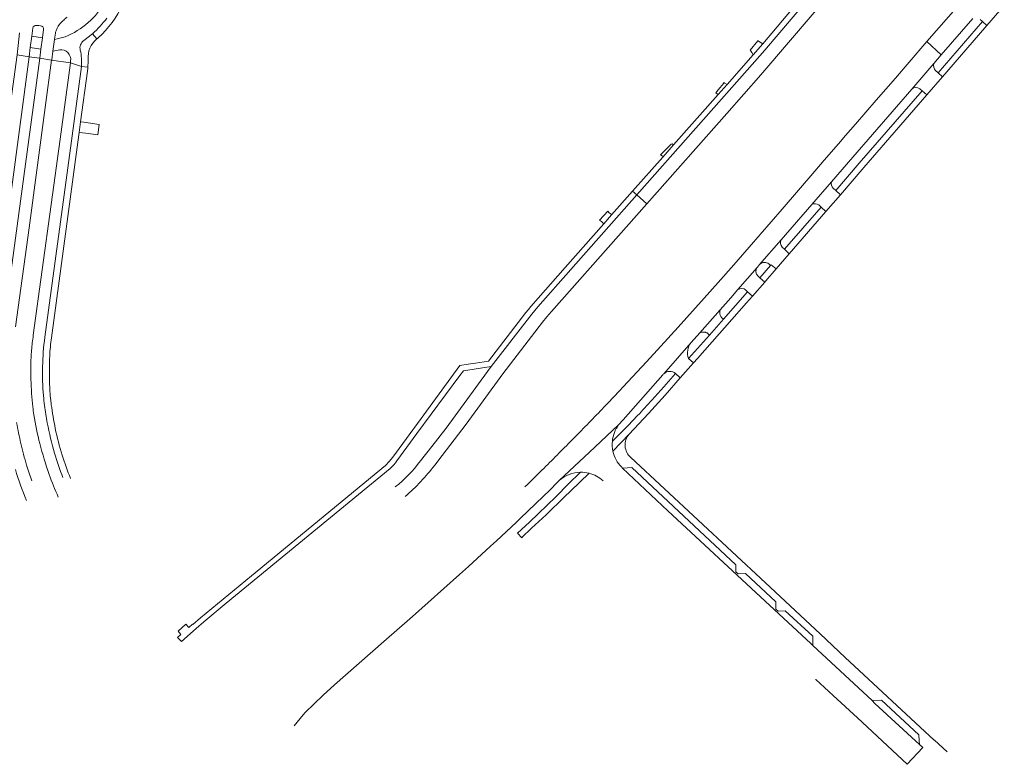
# Model space of a CAD drawing. Extents: x 152048 to 156914, y 461460 to 468786.
# Tile 255 of 256: x 154814 to 155118, y 467584 to 467814. Entities that reach past the tile are written whole.
import ezdxf

# ---------------------------------------------------------------- set-up
doc = ezdxf.new("R2010")
doc.units = 0
doc.header["$LTSCALE"] = 0.75
for name, color, linetype, lineweight in [('B-RO-VH-VERHARDING_ASFALT-GV', 251, 'CONTINUOUS', 18), ('B-RO-VH-VERHARDING_BETONSTRAATSTEEN-GV', 251, 'CONTINUOUS', 18), ('B-RO-VH-VERHARDING_TEGEL-GV', 251, 'CONTINUOUS', 18)]:
    doc.layers.add(name, color=color, linetype=linetype, lineweight=lineweight)

msp = doc.modelspace()

# ---------------------------------------------------------------- linework, layer by layer
at = {"layer": 'B-RO-VH-VERHARDING_ASFALT-GV'}
for points in [[(155107.007, 467822.54), (155093.706, 467807.195), (155098.118, 467803.083), (155107.853, 467814.317)], [(155107.007, 467822.54), (155093.706, 467807.195), (155098.118, 467803.083), (155107.853, 467814.317)], [(154813.829, 467809.866), (154813.44, 467805.925), (154813.107, 467803.064), (154816.811, 467802.517), (154817.19, 467805.351), (154817.681, 467808.835), (154817.994, 467811.345)], [(154813.829, 467809.866), (154813.44, 467805.925), (154813.107, 467803.064), (154816.811, 467802.517), (154817.19, 467805.351), (154817.681, 467808.835), (154817.994, 467811.345)], [(154819.062, 467812.162), (154819.772, 467812.102), (154820.317, 467812.056)], [(154819.062, 467812.162), (154819.772, 467812.102), (154820.317, 467812.056)], [(154821.265, 467810.914), (154820.897, 467808.298), (154820.448, 467804.822), (154820.103, 467802.067), (154823.767, 467801.485), (154823.78, 467801.579), (154824.14, 467804.184), (154824.665, 467807.87), (154824.668, 467807.894), (154824.936, 467809.773)], [(154821.265, 467810.914), (154820.897, 467808.298), (154820.448, 467804.822), (154820.103, 467802.067), (154823.767, 467801.485), (154823.78, 467801.579), (154824.14, 467804.184), (154824.665, 467807.87), (154824.668, 467807.894), (154824.936, 467809.773)], [(154827.91, 467808.677), (154824.665, 467807.87), (154824.14, 467804.184), (154826.256, 467804.607)], [(154827.91, 467808.677), (154824.665, 467807.87), (154824.14, 467804.184), (154826.256, 467804.607)], [(154833.64, 467807.466), (154835.471, 467808.853)], [(154833.64, 467807.466), (154835.471, 467808.853)], [(155012.507, 467704.776), (155012.52, 467704.791), (155021.021, 467714.406), (155023.634, 467717.369), (155029.939, 467724.518), (155033.174, 467728.187), (155035.388, 467730.726), (155041.37, 467737.586), (155041.419, 467737.65), (155042.098, 467738.434), (155048.72, 467746.075), (155058.173, 467756.984), (155064.227, 467763.971), (155070.79, 467771.545), (155088.988, 467792.546), (155095.813, 467800.423), (155098.118, 467803.083), (155093.706, 467807.195), (155088.192, 467800.834), (155083.952, 467795.939), (155078.074, 467789.15), (155071.69, 467781.767), (155068.583, 467778.179), (155066.386, 467775.646), (155062.023, 467770.614), (155059.112, 467767.252), (155054.059, 467761.403), (155049.013, 467755.548), (155038.849, 467743.839), (155034.118, 467738.354), (155029.341, 467732.907), (155024.998, 467728.034), (155016.991, 467719.165), (155011.658, 467713.31), (155007.22, 467708.487), (155000, 467700.718), (154998.891, 467699.53), (154995.257, 467695.692)], [(155012.507, 467704.776), (155012.52, 467704.791), (155021.021, 467714.406), (155023.634, 467717.369), (155029.939, 467724.518), (155033.174, 467728.187), (155035.388, 467730.726), (155041.37, 467737.586), (155041.419, 467737.65), (155042.098, 467738.434), (155048.72, 467746.075), (155058.173, 467756.984), (155064.227, 467763.971), (155070.79, 467771.545), (155088.988, 467792.546), (155095.813, 467800.423), (155098.118, 467803.083), (155093.706, 467807.195), (155088.192, 467800.834), (155083.952, 467795.939), (155078.074, 467789.15), (155071.69, 467781.767), (155068.583, 467778.179), (155066.386, 467775.646), (155062.023, 467770.614), (155059.112, 467767.252), (155054.059, 467761.403), (155049.013, 467755.548), (155038.849, 467743.839), (155034.118, 467738.354), (155029.341, 467732.907), (155024.998, 467728.034), (155016.991, 467719.165), (155011.658, 467713.31), (155007.22, 467708.487), (155000, 467700.718), (154998.891, 467699.53), (154995.257, 467695.692)], [(154805.59, 467719.052), (154816.811, 467802.517), (154813.107, 467803.064), (154811.179, 467788.814), (154801.965, 467719.808)], [(154805.59, 467719.052), (154816.811, 467802.517), (154813.107, 467803.064), (154811.179, 467788.814), (154801.965, 467719.808)], [(154812.667, 467719.208), (154816.802, 467749.756), (154821.786, 467786.894), (154823.767, 467801.485), (154820.103, 467802.067), (154808.737, 467717.733)], [(154812.667, 467719.208), (154816.802, 467749.756), (154821.786, 467786.894), (154823.767, 467801.485), (154820.103, 467802.067), (154808.737, 467717.733)], [(154829.615, 467801.236), (154829.539, 467800.672), (154832.928, 467799.538)], [(154829.615, 467801.236), (154829.539, 467800.672), (154832.928, 467799.538)], [(154821.648, 467716.026), (154829.835, 467776.631), (154832.928, 467799.538), (154829.539, 467800.672), (154826.368, 467777.078), (154818.098, 467716.643)], [(154821.648, 467716.026), (154829.835, 467776.631), (154832.928, 467799.538), (154829.539, 467800.672), (154826.368, 467777.078), (154818.098, 467716.643)], [(154898.53, 467596.289), (154901.31, 467599.619), (154901.988, 467600.323), (154907.538, 467605.706), (154911.022, 467608.872), (154926.219, 467622.256), (154926.239, 467622.273), (154934.995, 467629.964), (154935.01, 467629.977), (154949.573, 467642.875), (154952.343, 467645.358), (154959.141, 467651.615), (154960.941, 467653.322), (154966.986, 467658.963), (154968.365, 467660.283), (154975.327, 467666.969), (154977.451, 467669.035), (154979.566, 467671.111), (154980.429, 467671.947), (154989.546, 467680.497), (154998.615, 467689.005), (155000, 467690.59), (155012.246, 467704.483)], [(154898.53, 467596.289), (154901.31, 467599.619), (154901.988, 467600.323), (154907.538, 467605.706), (154911.022, 467608.872), (154926.219, 467622.256), (154926.239, 467622.273), (154934.995, 467629.964), (154935.01, 467629.977), (154949.573, 467642.875), (154952.343, 467645.358), (154959.141, 467651.615), (154960.941, 467653.322), (154966.986, 467658.963), (154968.365, 467660.283), (154975.327, 467666.969), (154977.451, 467669.035), (154979.566, 467671.111), (154980.429, 467671.947), (154989.546, 467680.497), (154998.615, 467689.005), (155000, 467690.59), (155012.246, 467704.483)], [(154998.615, 467689.005), (154989.546, 467680.497), (154980.429, 467671.947)], [(154998.615, 467689.005), (154989.546, 467680.497), (154980.429, 467671.947)], [(154985.943, 467686.096), (154984.79, 467684.924)], [(154985.943, 467686.096), (154984.79, 467684.924)], [(155059.48, 467610.591), (155059.467, 467610.577), (155064.768, 467605.648), (155072.261, 467598.682), (155072.267, 467598.676), (155087.608, 467584.412), (155087.629, 467584.394), (155092.432, 467589.545), (155091.402, 467590.506), (155077.635, 467603.164), (155076.795, 467604.019), (155058.51, 467621.048), (155057.915, 467621.595), (155050.892, 467628.084), (155013.83, 467662.573), (154999.801, 467675.719), (154999.469, 467676.043)], [(155059.48, 467610.591), (155059.467, 467610.577), (155064.768, 467605.648), (155072.261, 467598.682), (155072.267, 467598.676), (155087.608, 467584.412), (155087.629, 467584.394), (155092.432, 467589.545), (155091.402, 467590.506), (155077.635, 467603.164), (155076.795, 467604.019), (155058.51, 467621.048), (155057.915, 467621.595), (155050.892, 467628.084), (155013.83, 467662.573), (154999.801, 467675.719), (154999.469, 467676.043)]]:
    msp.add_lwpolyline(points, dxfattribs=at)
for points in [[(154840.223, 467819.576, -0.1777546), (154827.91, 467808.677)], [(154840.223, 467819.576, -0.1777546), (154827.91, 467808.677)], [(154826.328, 467812.642, -0.0298629), (154827.495, 467813.819)], [(154826.328, 467812.642, -0.0298629), (154827.495, 467813.819)], [(154827.495, 467813.819, -0.0298414), (154828.564, 467814.661)], [(154827.495, 467813.819, -0.0298414), (154828.564, 467814.661)], [(154836.338, 467809.608, 0.0457794), (154840.833, 467814.44)], [(154836.338, 467809.608, 0.0457794), (154840.833, 467814.44)], [(154817.994, 467811.345, -0.4206485), (154819.062, 467812.162)], [(154817.994, 467811.345, -0.4206485), (154819.062, 467812.162)], [(154820.317, 467812.056, -0.4201178), (154821.265, 467810.914)], [(154820.317, 467812.056, -0.4201178), (154821.265, 467810.914)], [(154824.936, 467809.773, -0.0461565), (154825.215, 467810.792)], [(154824.936, 467809.773, -0.0461565), (154825.215, 467810.792)], [(154825.215, 467810.792, -0.0440332), (154825.673, 467811.744)], [(154825.215, 467810.792, -0.0440332), (154825.673, 467811.744)], [(154825.673, 467811.744, -0.0457072), (154826.328, 467812.642)], [(154825.673, 467811.744, -0.0457072), (154826.328, 467812.642)], [(154832.583, 467804.513, -0.3051666), (154833.64, 467807.466)], [(154832.583, 467804.513, -0.3051666), (154833.64, 467807.466)], [(154835.471, 467808.853, 0.0074479), (154836.338, 467809.608)], [(154835.471, 467808.853, 0.0074479), (154836.338, 467809.608)], [(154826.256, 467804.607, -0.5010401), (154829.615, 467801.236)], [(154826.256, 467804.607, -0.5010401), (154829.615, 467801.236)], [(154832.928, 467799.538, 0.0858207), (154832.583, 467804.513)], [(154832.928, 467799.538, 0.0858207), (154832.583, 467804.513)], [(154818.098, 467716.643, 0.016208), (154817.557, 467712.014)], [(154818.098, 467716.643, 0.016208), (154817.557, 467712.014)], [(154820.971, 467707.015, -0.0267525), (154821.648, 467716.026)], [(154820.971, 467707.015, -0.0267525), (154821.648, 467716.026)], [(154817.557, 467712.014, 0.018314), (154817.344, 467707.375)], [(154817.557, 467712.014, 0.018314), (154817.344, 467707.375)], [(154817.344, 467707.375, 0.017998), (154817.57, 467698.706)], [(154817.344, 467707.375, 0.017998), (154817.57, 467698.706)], [(154821.254, 467697.996, -0.0267194), (154820.971, 467707.015)], [(154821.254, 467697.996, -0.0267194), (154820.971, 467707.015)], [(155012.246, 467704.483, -0.0395793), (155012.507, 467704.776)], [(155012.246, 467704.483, -0.0395793), (155012.507, 467704.776)], [(154817.57, 467698.706, 0.0151447), (154817.953, 467694.551)], [(154817.57, 467698.706, 0.0151447), (154817.953, 467694.551)], [(154821.565, 467694.995, -0.0096633), (154821.254, 467697.996)], [(154821.565, 467694.995, -0.0096633), (154821.254, 467697.996)], [(154817.953, 467694.551, 0.0086451), (154818.292, 467692.137)], [(154817.953, 467694.551, 0.0086451), (154818.292, 467692.137)], [(154822.411, 467689.641, -0.0171679), (154821.565, 467694.995)], [(154822.411, 467689.641, -0.0171679), (154821.565, 467694.995)], [(154995.257, 467695.692, -0.0031722), (154985.943, 467686.096)], [(154995.257, 467695.692, -0.0031722), (154985.943, 467686.096)], [(154818.292, 467692.137, 0.0238094), (154820.132, 467683.24)], [(154818.292, 467692.137, 0.0238094), (154820.132, 467683.24)], [(154814.271, 467683.298, -0.0154805), (154812.951, 467689.752)], [(154814.271, 467683.298, -0.0154805), (154812.951, 467689.752)], [(154824.671, 467680.289, -0.0235448), (154822.411, 467689.641)], [(154824.671, 467680.289, -0.0235448), (154822.411, 467689.641)], [(154996.679, 467684.043, -0.1362523), (154998.615, 467689.005)], [(154996.679, 467684.043, -0.1362523), (154998.615, 467689.005)], [(154816.054, 467676.628, -0.0148252), (154814.271, 467683.298)], [(154816.054, 467676.628, -0.0148252), (154814.271, 467683.298)], [(154820.132, 467683.24, 0.0217939), (154823.013, 467673.739)], [(154820.132, 467683.24, 0.0217939), (154823.013, 467673.739)], [(154984.79, 467684.924, -0.0025513), (154975.601, 467675.692)], [(154984.79, 467684.924, -0.0025513), (154975.601, 467675.692)], [(154996.852, 467680.875, -0.0804937), (154996.679, 467684.043)], [(154996.852, 467680.875, -0.0804937), (154996.679, 467684.043)], [(154827.233, 467672.815, -0.0235347), (154824.671, 467680.289)], [(154827.233, 467672.815, -0.0235347), (154824.671, 467680.289)], [(154999.469, 467676.043, -0.1405436), (154996.852, 467680.875)], [(154999.469, 467676.043, -0.1405436), (154996.852, 467680.875)], [(154817.666, 467671.751, -0.0152063), (154816.054, 467676.628)], [(154817.666, 467671.751, -0.0152063), (154816.054, 467676.628)], [(154812.586, 467675.233, 0.0201233), (154815.977, 467665.728)], [(154812.586, 467675.233, 0.0201233), (154815.977, 467665.728)], [(154823.013, 467673.739, 0.0215731), (154825.797, 467666.787)], [(154823.013, 467673.739, 0.0215731), (154825.797, 467666.787)], [(154975.601, 467675.692, -0.0028358), (154969.733, 467669.921)], [(154975.601, 467675.692, -0.0028358), (154969.733, 467669.921)], [(154980.429, 467671.947, -0.1774205), (154986.822, 467674.429)], [(154980.429, 467671.947, -0.1774205), (154986.822, 467674.429)], [(154986.822, 467674.429, -0.0674285), (154989.478, 467674.114)], [(154986.822, 467674.429, -0.0674285), (154989.478, 467674.114)], [(154989.478, 467674.114, -0.1253872), (154993.801, 467671.762)], [(154989.478, 467674.114, -0.1253872), (154993.801, 467671.762)]]:
    msp.add_lwpolyline(points, format="xyb", dxfattribs=at)
msp.add_lwpolyline([(154820.897, 467808.298), (154817.681, 467808.835), (154817.19, 467805.351), (154820.448, 467804.822)], close=True, dxfattribs=at)
msp.add_lwpolyline([(154820.897, 467808.298), (154817.681, 467808.835), (154817.19, 467805.351), (154820.448, 467804.822)], close=True, dxfattribs=at)
at = {"layer": 'B-RO-VH-VERHARDING_BETONSTRAATSTEEN-GV'}
for points in [[(155075.582, 467842.177), (155071.559, 467837.429), (155043.69, 467804.54), (155042.167, 467802.77), (155040.625, 467801.015), (155004.22, 467759.904), (155007.312, 467757.191), (155031.966, 467785.022), (155042.519, 467796.974), (155074.704, 467834.738), (155078.532, 467839.229)], [(155075.582, 467842.177), (155071.559, 467837.429), (155043.69, 467804.54), (155042.167, 467802.77), (155040.625, 467801.015), (155004.22, 467759.904), (155007.312, 467757.191), (155031.966, 467785.022), (155042.519, 467796.974), (155074.704, 467834.738), (155078.532, 467839.229)], [(155110.079, 467814.03), (155110.834, 467813.374), (155112.183, 467812.118), (155117.553, 467818.26)], [(155110.079, 467814.03), (155110.834, 467813.374), (155112.183, 467812.118), (155117.553, 467818.26)], [(154817.994, 467811.345), (154817.681, 467808.835), (154820.897, 467808.298), (154821.265, 467810.914)], [(154817.994, 467811.345), (154817.681, 467808.835), (154820.897, 467808.298), (154821.265, 467810.914)], [(154820.317, 467812.056), (154819.772, 467812.102), (154819.062, 467812.162)], [(154820.317, 467812.056), (154819.772, 467812.102), (154819.062, 467812.162)], [(154835.471, 467808.853), (154833.64, 467807.466)], [(154835.471, 467808.853), (154833.64, 467807.466)], [(154837.744, 467808.005), (154836.338, 467809.608)], [(154837.744, 467808.005), (154836.338, 467809.608)], [(154826.256, 467804.607), (154824.14, 467804.184), (154823.78, 467801.579), (154823.767, 467801.485), (154829.539, 467800.672), (154829.615, 467801.236)], [(154826.256, 467804.607), (154824.14, 467804.184), (154823.78, 467801.579), (154823.767, 467801.485), (154829.539, 467800.672), (154829.615, 467801.236)], [(154832.928, 467799.538), (154834.929, 467799.311)], [(154832.928, 467799.538), (154834.929, 467799.311)], [(155095.813, 467800.423), (155088.988, 467792.546)], [(155095.813, 467800.423), (155088.988, 467792.546)], [(155092.252, 467792.003), (155093.635, 467790.716), (155098.487, 467796.316), (155097.113, 467797.594), (155096.359, 467798.25)], [(155092.252, 467792.003), (155093.635, 467790.716), (155098.487, 467796.316), (155097.113, 467797.594), (155096.359, 467798.25)], [(155091.497, 467792.659), (155092.252, 467792.003)], [(155091.497, 467792.659), (155092.252, 467792.003)], [(155064.227, 467763.971), (155058.173, 467756.984)], [(155064.227, 467763.971), (155058.173, 467756.984)], [(155067.006, 467759.981), (155065.563, 467761.307), (155064.808, 467761.963)], [(155067.006, 467759.981), (155065.563, 467761.307), (155064.808, 467761.963)], [(154941.92, 467676.649), (154944.172, 467679.556), (154951.639, 467689.195), (154962.887, 467704.709), (154975.123, 467720.648), (154976.504, 467722.348), (154977.923, 467724.016), (155007.312, 467757.191), (155004.22, 467759.904), (154973.705, 467725.446), (154972.74, 467724.299), (154971.818, 467723.117), (154959.286, 467707), (154958.182, 467705.503), (154945.392, 467688.028), (154940.969, 467682.366), (154937.475, 467677.894)], [(154941.92, 467676.649), (154944.172, 467679.556), (154951.639, 467689.195), (154962.887, 467704.709), (154975.123, 467720.648), (154976.504, 467722.348), (154977.923, 467724.016), (155007.312, 467757.191), (155004.22, 467759.904), (154973.705, 467725.446), (154972.74, 467724.299), (154971.818, 467723.117), (154959.286, 467707), (154958.182, 467705.503), (154945.392, 467688.028), (154940.969, 467682.366), (154937.475, 467677.894)], [(155060.346, 467756.831), (155061.1, 467756.175), (155062.553, 467754.842), (155067.006, 467759.981)], [(155060.346, 467756.831), (155061.1, 467756.175), (155062.553, 467754.842), (155067.006, 467759.981)], [(155048.72, 467746.075), (155042.098, 467738.434)], [(155048.72, 467746.075), (155042.098, 467738.434)], [(155044.922, 467738.633), (155045.45, 467738.174), (155045.647, 467738.401), (155047.165, 467737.081), (155051.225, 467741.766), (155049.805, 467743.183), (155049.05, 467743.839)], [(155044.922, 467738.633), (155045.45, 467738.174), (155045.647, 467738.401), (155047.165, 467737.081), (155051.225, 467741.766), (155049.805, 467743.183), (155049.05, 467743.839)], [(155041.37, 467737.586), (155035.388, 467730.726)], [(155041.37, 467737.586), (155035.388, 467730.726)], [(155037.856, 467730.587), (155038.372, 467730.063), (155039.854, 467728.719), (155043.658, 467733.04), (155043.68, 467733.065), (155042.169, 467734.401)], [(155037.856, 467730.587), (155038.372, 467730.063), (155039.854, 467728.719), (155043.658, 467733.04), (155043.68, 467733.065), (155042.169, 467734.401)], [(155042.169, 467734.401), (155041.639, 467734.861)], [(155042.169, 467734.401), (155041.639, 467734.861)], [(155021.021, 467714.406), (155012.52, 467704.791)], [(155021.021, 467714.406), (155012.52, 467704.791)], [(155016.138, 467704.817), (155017.639, 467703.493), (155021.71, 467708.115), (155020.196, 467709.447)], [(155016.138, 467704.817), (155017.639, 467703.493), (155021.71, 467708.115), (155020.196, 467709.447)], [(154996.852, 467680.875), (155001.841, 467686.158), (155007.854, 467692.527), (155012.989, 467698.213), (155017.639, 467703.493), (155016.138, 467704.817), (155012.543, 467700.727), (155008.895, 467696.684)], [(154996.852, 467680.875), (155001.841, 467686.158), (155007.854, 467692.527), (155012.989, 467698.213), (155017.639, 467703.493), (155016.138, 467704.817), (155012.543, 467700.727), (155008.895, 467696.684)], [(155004.447, 467691.88), (155001.504, 467688.804), (155000, 467687.281), (154999.107, 467686.395), (154996.679, 467684.043)], [(155004.447, 467691.88), (155001.504, 467688.804), (155000, 467687.281), (154999.107, 467686.395), (154996.679, 467684.043)], [(155001.841, 467686.158), (154996.852, 467680.875)], [(155001.841, 467686.158), (154996.852, 467680.875)], [(155099.919, 467588.215), (155096.022, 467591.819), (155095.98, 467591.856), (155095.969, 467591.865), (155068.467, 467617.346), (155068.447, 467617.364), (155060.718, 467624.594), (155043.929, 467640.298), (155002.38, 467678.998)], [(155099.919, 467588.215), (155096.022, 467591.819), (155095.98, 467591.856), (155095.969, 467591.865), (155068.467, 467617.346), (155068.447, 467617.364), (155060.718, 467624.594), (155043.929, 467640.298), (155002.38, 467678.998)], [(154986.822, 467674.429), (154983.089, 467670.697), (154979.317, 467666.98), (154973.821, 467661.638), (154971.096, 467659.073), (154967.466, 467655.631), (154968.782, 467654.21), (154968.853, 467654.278), (154968.776, 467654.357), (154971.787, 467657.219), (154976.283, 467661.342), (154981.952, 467666.869), (154983.777, 467668.626), (154989.478, 467674.114)], [(154986.822, 467674.429), (154983.089, 467670.697), (154979.317, 467666.98), (154973.821, 467661.638), (154971.096, 467659.073), (154967.466, 467655.631), (154968.782, 467654.21), (154968.853, 467654.278), (154968.776, 467654.357), (154971.787, 467657.219), (154976.283, 467661.342), (154981.952, 467666.869), (154983.777, 467668.626), (154989.478, 467674.114)], [(154989.478, 467674.114), (154983.777, 467668.626)], [(154989.478, 467674.114), (154983.777, 467668.626)], [(154999.469, 467676.043), (154999.801, 467675.719)], [(154999.469, 467676.043), (154999.801, 467675.719)], [(154999.801, 467675.719), (155000, 467675.729), (155002.651, 467675.859), (155034.793, 467645.917), (155034.786, 467643.716), (155035.5, 467643.082), (155037.72, 467643.191), (155047.086, 467634.466), (155047.079, 467632.265), (155047.793, 467631.631), (155050.013, 467631.74), (155058.454, 467623.878), (155058.486, 467622.208), (155058.51, 467621.048), (155076.795, 467604.019), (155079.665, 467604.168), (155091.226, 467593.429), (155091.294, 467591.728), (155091.402, 467590.506)], [(154999.801, 467675.719), (155000, 467675.729), (155002.651, 467675.859), (155034.793, 467645.917), (155034.786, 467643.716), (155035.5, 467643.082), (155037.72, 467643.191), (155047.086, 467634.466), (155047.079, 467632.265), (155047.793, 467631.631), (155050.013, 467631.74), (155058.454, 467623.878), (155058.486, 467622.208), (155058.51, 467621.048), (155076.795, 467604.019), (155079.665, 467604.168), (155091.226, 467593.429), (155091.294, 467591.728), (155091.402, 467590.506)]]:
    msp.add_lwpolyline(points, dxfattribs=at)
for points in [[(155112.183, 467812.118), (155110.834, 467813.374), (155097.113, 467797.594), (155098.487, 467796.316), (155111.597, 467811.447)], [(155112.183, 467812.118), (155110.834, 467813.374), (155097.113, 467797.594), (155098.487, 467796.316), (155111.597, 467811.447)], [(155042.222, 467806.992), (155042.039, 467807.112), (155041.638, 467807.389), (155041.554, 467807.444), (155039.137, 467804.508), (155039.287, 467804.451), (155039.646, 467803.835), (155040.099, 467803.057), (155043.065, 467806.441)], [(155042.222, 467806.992), (155042.039, 467807.112), (155041.638, 467807.389), (155041.554, 467807.444), (155039.137, 467804.508), (155039.287, 467804.451), (155039.646, 467803.835), (155040.099, 467803.057), (155043.065, 467806.441)], [(154816.811, 467802.517), (154820.103, 467802.067), (154820.448, 467804.822), (154817.19, 467805.351)], [(154816.811, 467802.517), (154820.103, 467802.067), (154820.448, 467804.822), (154817.19, 467805.351)], [(155029.309, 467790.829), (155032.07, 467793.978), (155031.414, 467794.338), (155031.127, 467794.496), (155031.066, 467794.529), (155031.06, 467794.532), (155030.965, 467794.417), (155031.027, 467794.373), (155029.296, 467792.257), (155028.542, 467791.335)], [(155029.309, 467790.829), (155032.07, 467793.978), (155031.414, 467794.338), (155031.127, 467794.496), (155031.066, 467794.529), (155031.06, 467794.532), (155030.965, 467794.417), (155031.027, 467794.373), (155029.296, 467792.257), (155028.542, 467791.335)], [(155093.635, 467790.716), (155092.252, 467792.003), (155072.822, 467769.656), (155065.563, 467761.307), (155067.006, 467759.981), (155074.242, 467768.333)], [(155093.635, 467790.716), (155092.252, 467792.003), (155072.822, 467769.656), (155065.563, 467761.307), (155067.006, 467759.981), (155074.242, 467768.333)], [(155015.575, 467775.331), (155015.17, 467775.614), (155014.822, 467775.592), (155011.534, 467772.25), (155011.996, 467771.918), (155012.282, 467771.586)], [(155015.575, 467775.331), (155015.17, 467775.614), (155014.822, 467775.592), (155011.534, 467772.25), (155011.996, 467771.918), (155012.282, 467771.586)], [(155049.805, 467743.183), (155051.225, 467741.766), (155062.553, 467754.842), (155061.1, 467756.175)], [(155049.805, 467743.183), (155051.225, 467741.766), (155062.553, 467754.842), (155061.1, 467756.175)], [(154993.298, 467751.683), (154993.866, 467751.244), (154994.047, 467751.021), (154996.456, 467753.768), (154996.263, 467753.939), (154995.708, 467754.432), (154995.303, 467754.856), (154992.71, 467752.081)], [(154993.298, 467751.683), (154993.866, 467751.244), (154994.047, 467751.021), (154996.456, 467753.768), (154996.263, 467753.939), (154995.708, 467754.432), (154995.303, 467754.856), (154992.71, 467752.081)], [(155047.165, 467737.081), (155045.647, 467738.401), (155045.45, 467738.174), (155042.169, 467734.401), (155043.68, 467733.065), (155044.019, 467733.45)], [(155047.165, 467737.081), (155045.647, 467738.401), (155045.45, 467738.174), (155042.169, 467734.401), (155043.68, 467733.065), (155044.019, 467733.45)], [(155022.917, 467709.487), (155038.003, 467726.617), (155039.854, 467728.719), (155038.372, 467730.063), (155030.925, 467721.586), (155026.617, 467716.712), (155020.196, 467709.447), (155021.71, 467708.115)], [(155022.917, 467709.487), (155038.003, 467726.617), (155039.854, 467728.719), (155038.372, 467730.063), (155030.925, 467721.586), (155026.617, 467716.712), (155020.196, 467709.447), (155021.71, 467708.115)], [(155026.617, 467716.712), (155030.925, 467721.586), (155030.344, 467722.14), (155030.226, 467722.292), (155030.121, 467722.453), (155030.03, 467722.622), (155029.953, 467722.799), (155029.893, 467722.981), (155029.847, 467723.168), (155029.818, 467723.358), (155029.805, 467723.55), (155029.808, 467723.742), (155029.828, 467723.934), (155029.939, 467724.518), (155023.634, 467717.369), (155024.283, 467717.572), (155024.462, 467717.611), (155024.644, 467717.635), (155024.828, 467717.643), (155025.011, 467717.635), (155025.193, 467717.611), (155025.373, 467717.572), (155025.548, 467717.517), (155025.718, 467717.448), (155025.882, 467717.364), (155026.037, 467717.266)], [(155026.617, 467716.712), (155030.925, 467721.586), (155030.344, 467722.14), (155030.226, 467722.292), (155030.121, 467722.453), (155030.03, 467722.622), (155029.953, 467722.799), (155029.893, 467722.981), (155029.847, 467723.168), (155029.818, 467723.358), (155029.805, 467723.55), (155029.808, 467723.742), (155029.828, 467723.934), (155029.939, 467724.518), (155023.634, 467717.369), (155024.283, 467717.572), (155024.462, 467717.611), (155024.644, 467717.635), (155024.828, 467717.643), (155025.011, 467717.635), (155025.193, 467717.611), (155025.373, 467717.572), (155025.548, 467717.517), (155025.718, 467717.448), (155025.882, 467717.364), (155026.037, 467717.266)], [(155034.793, 467645.917), (155002.651, 467675.859), (155000, 467675.729), (154999.801, 467675.719), (155013.83, 467662.573), (155050.892, 467628.084), (155057.915, 467621.595), (155058.51, 467621.048), (155058.486, 467622.208), (155058.454, 467623.878), (155050.013, 467631.74), (155047.793, 467631.631), (155047.079, 467632.265), (155047.086, 467634.466), (155037.72, 467643.191), (155035.5, 467643.082), (155034.786, 467643.716)], [(155034.793, 467645.917), (155002.651, 467675.859), (155000, 467675.729), (154999.801, 467675.719), (155013.83, 467662.573), (155050.892, 467628.084), (155057.915, 467621.595), (155058.51, 467621.048), (155058.486, 467622.208), (155058.454, 467623.878), (155050.013, 467631.74), (155047.793, 467631.631), (155047.079, 467632.265), (155047.086, 467634.466), (155037.72, 467643.191), (155035.5, 467643.082), (155034.786, 467643.716)]]:
    msp.add_lwpolyline(points, close=True, dxfattribs=at)
for points in [[(154819.062, 467812.162, 0.4206485), (154817.994, 467811.345)], [(154819.062, 467812.162, 0.4206485), (154817.994, 467811.345)], [(154821.265, 467810.914, 0.4201178), (154820.317, 467812.056)], [(154821.265, 467810.914, 0.4201178), (154820.317, 467812.056)], [(154833.64, 467807.466, 0.3051666), (154832.583, 467804.513)], [(154833.64, 467807.466, 0.3051666), (154832.583, 467804.513)], [(154835.039, 467801.688, -0.2588757), (154837.744, 467808.005)], [(154835.039, 467801.688, -0.2588757), (154837.744, 467808.005)], [(154836.338, 467809.608, -0.0074479), (154835.471, 467808.853)], [(154836.338, 467809.608, -0.0074479), (154835.471, 467808.853)], [(154829.615, 467801.236, 0.5010401), (154826.256, 467804.607)], [(154829.615, 467801.236, 0.5010401), (154826.256, 467804.607)], [(154832.583, 467804.513, -0.0858207), (154832.928, 467799.538)], [(154832.583, 467804.513, -0.0858207), (154832.928, 467799.538)], [(154834.929, 467799.311, 0.0193691), (154835.039, 467801.688)], [(154834.929, 467799.311, 0.0193691), (154835.039, 467801.688)], [(155096.359, 467798.25, -0.2925954), (155095.813, 467800.423)], [(155096.359, 467798.25, -0.2925954), (155095.813, 467800.423)], [(155088.988, 467792.546, -0.3551372), (155091.497, 467792.659)], [(155088.988, 467792.546, -0.3551372), (155091.497, 467792.659)], [(155064.808, 467761.963, -0.2505593), (155064.227, 467763.971)], [(155064.808, 467761.963, -0.2505593), (155064.227, 467763.971)], [(155058.173, 467756.984, -0.2775141), (155060.346, 467756.831)], [(155058.173, 467756.984, -0.2775141), (155060.346, 467756.831)], [(155049.05, 467743.839, -0.292453), (155048.72, 467746.075)], [(155049.05, 467743.839, -0.292453), (155048.72, 467746.075)], [(155041.639, 467734.861, -0.3981613), (155041.37, 467737.586)], [(155041.639, 467734.861, -0.3981613), (155041.37, 467737.586)], [(155042.098, 467738.434, -0.4146472), (155044.922, 467738.633)], [(155042.098, 467738.434, -0.4146472), (155044.922, 467738.633)], [(155035.388, 467730.726, -0.3342682), (155037.856, 467730.587)], [(155035.388, 467730.726, -0.3342682), (155037.856, 467730.587)], [(155020.196, 467709.447, -0.2793093), (155021.021, 467714.406)], [(155020.196, 467709.447, -0.2793093), (155021.021, 467714.406)], [(155012.52, 467704.791, -0.3980093), (155016.138, 467704.817)], [(155012.52, 467704.791, -0.3980093), (155016.138, 467704.817)], [(155008.895, 467696.684, -0.0036778), (155004.447, 467691.88)], [(155008.895, 467696.684, -0.0036778), (155004.447, 467691.88)], [(155002.38, 467678.998, -0.4183017), (155001.841, 467686.158)], [(155002.38, 467678.998, -0.4183017), (155001.841, 467686.158)], [(154996.679, 467684.043, 0.0804937), (154996.852, 467680.875)], [(154996.679, 467684.043, 0.0804937), (154996.852, 467680.875)], [(154996.852, 467680.875, 0.1405436), (154999.469, 467676.043)], [(154996.852, 467680.875, 0.1405436), (154999.469, 467676.043)], [(154937.475, 467677.894, -0.060498), (154929.726, 467669.89)], [(154937.475, 467677.894, -0.060498), (154929.726, 467669.89)], [(154932.79, 467666.921, 0.0493168), (154941.92, 467676.649)], [(154932.79, 467666.921, 0.0493168), (154941.92, 467676.649)], [(154989.478, 467674.114, 0.0674285), (154986.822, 467674.429)], [(154989.478, 467674.114, 0.0674285), (154986.822, 467674.429)], [(154993.801, 467671.762, 0.1253872), (154989.478, 467674.114)], [(154993.801, 467671.762, 0.1253872), (154989.478, 467674.114)]]:
    msp.add_lwpolyline(points, format="xyb", dxfattribs=at)
at = {"layer": 'B-RO-VH-VERHARDING_TEGEL-GV'}
for points in [[(155075.09, 467844.357), (155070.227, 467838.57), (155062.843, 467829.783), (155059.68, 467826.169), (155043.065, 467806.441), (155040.099, 467803.057), (155032.07, 467793.978), (155029.309, 467790.829), (155015.575, 467775.331), (155012.282, 467771.586), (155002.919, 467761.045), (155004.22, 467759.904), (155040.625, 467801.015), (155042.167, 467802.77), (155043.69, 467804.54), (155071.559, 467837.429), (155075.582, 467842.177)], [(155075.09, 467844.357), (155070.227, 467838.57), (155062.843, 467829.783), (155059.68, 467826.169), (155043.065, 467806.441), (155040.099, 467803.057), (155032.07, 467793.978), (155029.309, 467790.829), (155015.575, 467775.331), (155012.282, 467771.586), (155002.919, 467761.045), (155004.22, 467759.904), (155040.625, 467801.015), (155042.167, 467802.77), (155043.69, 467804.54), (155071.559, 467837.429), (155075.582, 467842.177)], [(154836.338, 467809.608), (154837.744, 467808.005), (154837.902, 467808.124), (154838.152, 467808.307)], [(154836.338, 467809.608), (154837.744, 467808.005), (154837.902, 467808.124), (154838.152, 467808.307)], [(154834.929, 467799.311), (154832.928, 467799.538), (154829.835, 467776.631), (154821.648, 467716.026)], [(154834.929, 467799.311), (154832.928, 467799.538), (154829.835, 467776.631), (154821.648, 467716.026)], [(154823.737, 467715.871), (154831.864, 467776.127), (154832.272, 467779.179), (154832.706, 467782.423), (154834.804, 467798.105)], [(154823.737, 467715.871), (154831.864, 467776.127), (154832.272, 467779.179), (154832.706, 467782.423), (154834.804, 467798.105)], [(154930.248, 467677.985), (154936.422, 467686.354), (154949.598, 467704.215), (154950.766, 467705.721), (154959.286, 467707), (154971.818, 467723.117), (154972.74, 467724.299), (154973.705, 467725.446), (155004.22, 467759.904), (155002.919, 467761.045), (154996.456, 467753.768), (154994.047, 467751.021), (154982.166, 467737.571), (154971.497, 467725.541), (154970.783, 467724.586), (154970.019, 467723.672), (154958.45, 467708.638), (154954.428, 467708.036), (154952.205, 467707.704), (154949.64, 467707.32), (154935.769, 467688.289), (154935.164, 467687.459)], [(154930.248, 467677.985), (154936.422, 467686.354), (154949.598, 467704.215), (154950.766, 467705.721), (154959.286, 467707), (154971.818, 467723.117), (154972.74, 467724.299), (154973.705, 467725.446), (155004.22, 467759.904), (155002.919, 467761.045), (154996.456, 467753.768), (154994.047, 467751.021), (154982.166, 467737.571), (154971.497, 467725.541), (154970.783, 467724.586), (154970.019, 467723.672), (154958.45, 467708.638), (154954.428, 467708.036), (154952.205, 467707.704), (154949.64, 467707.32), (154935.769, 467688.289), (154935.164, 467687.459)], [(154935.164, 467687.459), (154929.013, 467679.021), (154927.884, 467677.756), (154926.721, 467676.522), (154885.363, 467642.508), (154869.641, 467629.578), (154869.684, 467629.511), (154867.266, 467627.519), (154867.23, 467627.58), (154866.081, 467626.542), (154865.099, 467627.549), (154862.735, 467625.413), (154863.63, 467624.407), (154862.622, 467623.507), (154863.774, 467622.211), (154868.369, 467626.228), (154870.722, 467628.294), (154877.617, 467634.024), (154928.148, 467675.552)], [(154935.164, 467687.459), (154929.013, 467679.021), (154927.884, 467677.756), (154926.721, 467676.522), (154885.363, 467642.508), (154869.641, 467629.578), (154869.684, 467629.511), (154867.266, 467627.519), (154867.23, 467627.58), (154866.081, 467626.542), (154865.099, 467627.549), (154862.735, 467625.413), (154863.63, 467624.407), (154862.622, 467623.507), (154863.774, 467622.211), (154868.369, 467626.228), (154870.722, 467628.294), (154877.617, 467634.024), (154928.148, 467675.552)]]:
    msp.add_lwpolyline(points, dxfattribs=at)
for points in [[(154838.152, 467808.307, 0.086738), (154845.794, 467818.546)], [(154838.152, 467808.307, 0.086738), (154845.794, 467818.546)], [(154840.833, 467814.44, -0.0457794), (154836.338, 467809.608)], [(154840.833, 467814.44, -0.0457794), (154836.338, 467809.608)], [(154834.804, 467798.105, 0.0108349), (154834.929, 467799.311)], [(154834.804, 467798.105, 0.0108349), (154834.929, 467799.311)], [(154821.648, 467716.026, 0.0267525), (154820.971, 467707.015)], [(154821.648, 467716.026, 0.0267525), (154820.971, 467707.015)], [(154823.369, 467713.068, -0.012856), (154823.737, 467715.871)], [(154823.369, 467713.068, -0.012856), (154823.737, 467715.871)], [(154823.173, 467710.279, -0.015774), (154823.369, 467713.068)], [(154823.173, 467710.279, -0.015774), (154823.369, 467713.068)], [(154823.111, 467702.151, -0.0157471), (154823.173, 467710.279)], [(154823.111, 467702.151, -0.0157471), (154823.173, 467710.279)], [(154820.971, 467707.015, 0.0267194), (154821.254, 467697.996)], [(154820.971, 467707.015, 0.0267194), (154821.254, 467697.996)], [(154823.496, 467696.565, -0.0227262), (154823.111, 467702.151)], [(154823.496, 467696.565, -0.0227262), (154823.111, 467702.151)], [(154821.254, 467697.996, 0.0096633), (154821.565, 467694.995)], [(154821.254, 467697.996, 0.0096633), (154821.565, 467694.995)], [(154821.565, 467694.995, 0.0171679), (154822.411, 467689.641)], [(154821.565, 467694.995, 0.0171679), (154822.411, 467689.641)], [(154823.655, 467695.253, -0.0037558), (154823.496, 467696.565)], [(154823.655, 467695.253, -0.0037558), (154823.496, 467696.565)], [(154824.88, 467687.958, -0.0193131), (154823.655, 467695.253)], [(154824.88, 467687.958, -0.0193131), (154823.655, 467695.253)], [(154822.411, 467689.641, 0.0235448), (154824.671, 467680.289)], [(154822.411, 467689.641, 0.0235448), (154824.671, 467680.289)], [(154826.994, 467679.718, -0.0233226), (154824.88, 467687.958)], [(154826.994, 467679.718, -0.0233226), (154824.88, 467687.958)], [(154824.671, 467680.289, 0.0235347), (154827.233, 467672.815)], [(154824.671, 467680.289, 0.0235347), (154827.233, 467672.815)], [(154829.583, 467672.489, -0.0233989), (154826.994, 467679.718)], [(154829.583, 467672.489, -0.0233989), (154826.994, 467679.718)], [(154928.148, 467675.552, 0.0483271), (154930.248, 467677.985)], [(154928.148, 467675.552, 0.0483271), (154930.248, 467677.985)]]:
    msp.add_lwpolyline(points, format="xyb", dxfattribs=at)
msp.add_lwpolyline([(154838.004, 467778.432), (154838.432, 467781.655), (154833.697, 467782.29), (154832.706, 467782.423), (154832.272, 467779.179), (154834.255, 467778.921)], close=True, dxfattribs=at)
msp.add_lwpolyline([(154838.004, 467778.432), (154838.432, 467781.655), (154833.697, 467782.29), (154832.706, 467782.423), (154832.272, 467779.179), (154834.255, 467778.921)], close=True, dxfattribs=at)

doc.saveas('drawing.dxf')
